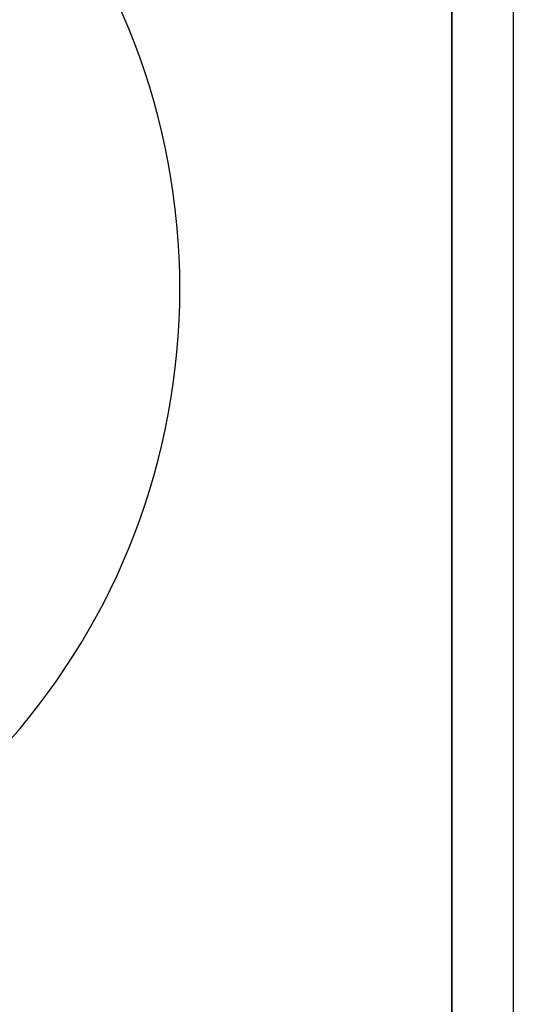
# Model space of a CAD drawing. Header units: millimetres. Extents: x 0 to 297, y 0 to 210.
# Tile 60 of 61: x 264 to 297, y 79 to 145. Entities that reach past the tile are written whole.
import ezdxf

# ---------------------------------------------------------------- set-up
doc = ezdxf.new("R2010")
doc.units = ezdxf.units.MM
doc.layers.add('图框', color=7, linetype='Continuous')
doc.layers.add('尺寸线', color=6, linetype='Continuous')
doc.layers.add('粗实线层', color=7, linetype='Continuous', lineweight=25)
doc.styles.add('SLDTEXTSTYLE1', font='TXT', dxfattribs={"width": 0.7})
doc.dimstyles.new('SLDDIMSTYLE5', dxfattribs={"dimtxt": 3.5, "dimasz": 2, "dimexe": 0, "dimexo": 0.0625, "dimgap": 0.875, "dimtad": 0, "dimtih": 1, "dimtoh": 1, "dimlfac": 20, "dimrnd": 1e-09, "dimzin": 12, "dimdsep": 46, "dimtxsty": 'SLDTEXTSTYLE1', "dimsah": 1, "dimcen": 0, "dimadec": 0, "dimazin": 3, "dimtfac": 1, "dimtmove": 0, "dimatfit": 3, "dimfxl": 1, "dimfrac": 2, "dimtolj": 1, "dimtzin": 12, "dimarcsym": 0})

# ---------------------------------------------------------------- blocks, each defined once
blk = doc.blocks.new('_D_17')
at = {"layer": '尺寸线', "transparency": 16777216}
for p, q in [((250.439, 167.65), (251.801, 170.152)), ((251.801, 170.152), (265.406, 170.152)), ((206.443, 86.852), (250.439, 167.65)), ((206.443, 86.852), (205.248, 84.657))]:
    blk.add_line(p, q, dxfattribs=at)
for points in [[(250.439, 167.65), (251.703, 169.24), (251.088, 169.574)], [(206.443, 86.852), (205.179, 85.263), (205.794, 84.928)]]:
    blk.add_solid(points, dxfattribs=at)
at = {"layer": '尺寸线', "transparency": 16777216, "char_height": 3.5, "attachment_point": 1, "style": 'SLDTEXTSTYLE1'}
for s, insert in [('%%c', (253.389, 174.664)), ('1840', (257.259, 174.664))]:
    blk.add_mtext(s, dxfattribs=dict(at, insert=insert))

msp = doc.modelspace()

# ---------------------------------------------------------------- linework, layer by layer
at = {"layer": '图框', "linetype": 'Continuous', "lineweight": 35}
msp.add_line((292.7261911, 6.4300278), (292.7261911, 205.4300278), dxfattribs=at)
at = {"layer": '尺寸线'}
msp.add_arc((228.4410759, 127.2512766), 46, 195, 165, dxfattribs=at)
at = {"layer": '粗实线层'}
msp.add_line((296.8729928, 210.2158117), (296.8729928, 0.2158117), dxfattribs=at)

# ---------------------------------------------------------------- dimensions: what is measured, and where the dimension line sits
at = {"layer": '尺寸线'}
dim = msp.add_diameter_dim_2p(p1=(250.4390113, 167.6504206), p2=(206.4431404, 86.8521326), dimstyle='SLDDIMSTYLE5', dxfattribs=at)
dim.commit()
dim.dimension.update_dxf_attribs({"geometry": '_D_17', "text_midpoint": (259.3974115, 172.6891303), "dimtype": 163})

doc.saveas('drawing.dxf')
